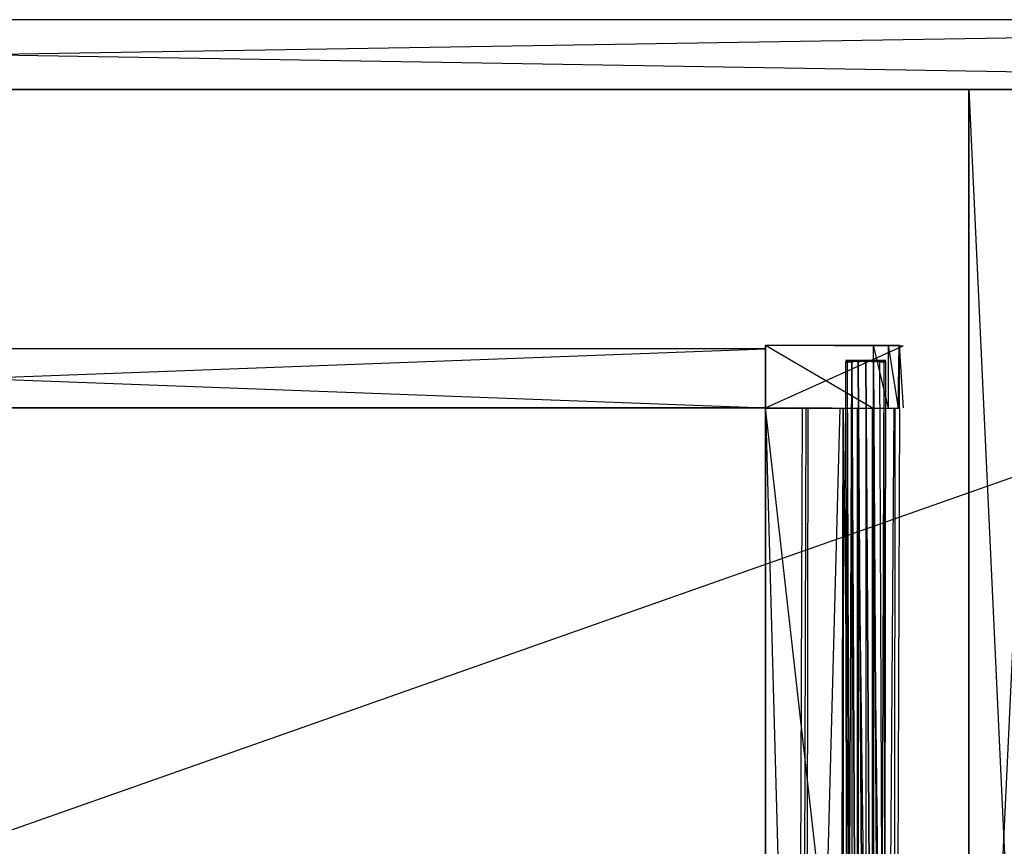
# Model space of a CAD drawing. Extents: x 0 to 1.2, y -0.5 to 0.
# Tile 26 of 40: x 0.61 to 0.88, y -0.28 to -0.05. Entities that reach past the tile are written whole.
import ezdxf

# ---------------------------------------------------------------- set-up
doc = ezdxf.new("R2010")
doc.units = 0
for name, color, linetype in [('L23_DRAWERBOX_LEGATO_REL_7_X_13', 7, 'CONTINUOUS'), ('L25_DRAWERBOX_LEGATO_REL_5_X_36', 7, 'CONTINUOUS'), ('L27_DRAWERBOX_LEGATO_REL_3_X_42', 7, 'CONTINUOUS'), ('L28_DRAWERBOX_LEGATO_REL_2_X_42', 7, 'CONTINUOUS'), ('L2_KORPUS_LEGATO_BO_X_11620__Y_', 7, 'CONTINUOUS'), ('L30_DRAWERBOX_LEGATO_REL_0_X_37', 7, 'CONTINUOUS'), ('L3_KORPUS_LEGATO_RWT_X_11620__Y', 7, 'CONTINUOUS'), ('L9_KORPUS_LEGATO_MS_X_190__Y_40', 7, 'CONTINUOUS')]:
    doc.layers.add(name, color=color, linetype=linetype)

msp = doc.modelspace()

# ---------------------------------------------------------------- linework, layer by layer
at = {"layer": 'L23_DRAWERBOX_LEGATO_REL_7_X_13', "color": 8}
for points, invisible_edges in [([(0.836581, -0.143587, 0.1666), (0.836993, -0.143961, 0.164526), (0.836581, -0.143961, 0.1666), (0.836581, -0.143587, 0.1666)], 13), ([(0.836993, -0.143961, 0.164526), (0.836581, -0.143587, 0.1666), (0.836993, -0.143587, 0.164526), (0.836993, -0.143961, 0.164526)], 14), ([(0.836993, -0.143587, 0.168674), (0.836581, -0.143961, 0.1666), (0.836993, -0.143961, 0.168674), (0.836993, -0.143587, 0.168674)], 13), ([(0.836581, -0.143961, 0.1666), (0.836993, -0.143587, 0.168674), (0.836581, -0.143587, 0.1666), (0.836581, -0.143961, 0.1666)], 14), ([(0.836993, -0.143587, 0.168674), (0.837763, -0.143587, 0.1666), (0.836581, -0.143587, 0.1666), (0.836993, -0.143587, 0.168674)], 13), ([(0.836581, -0.143587, 0.1666), (0.838085, -0.143587, 0.164979), (0.836993, -0.143587, 0.164526), (0.836581, -0.143587, 0.1666)], 13), ([(0.838085, -0.143587, 0.164979), (0.836581, -0.143587, 0.1666), (0.837763, -0.143587, 0.1666), (0.838085, -0.143587, 0.164979)], 14), ([(0.836581, -0.143961, 0.1666), (0.836993, -0.453924, 0.164526), (0.836581, -0.453924, 0.1666), (0.836581, -0.143961, 0.1666)], 13), ([(0.836993, -0.453924, 0.164526), (0.836581, -0.143961, 0.1666), (0.836993, -0.143961, 0.164526), (0.836993, -0.453924, 0.164526)], 14), ([(0.836993, -0.143961, 0.168674), (0.836581, -0.453924, 0.1666), (0.836993, -0.453924, 0.168674), (0.836993, -0.143961, 0.168674)], 13), ([(0.836581, -0.453924, 0.1666), (0.836993, -0.143961, 0.168674), (0.836581, -0.143961, 0.1666), (0.836581, -0.453924, 0.1666)], 14), ([(0.836993, -0.143587, 0.164526), (0.838168, -0.143961, 0.162768), (0.836993, -0.143961, 0.164526), (0.836993, -0.143587, 0.164526)], 13), ([(0.838168, -0.143961, 0.162768), (0.836993, -0.143587, 0.164526), (0.838168, -0.143587, 0.162768), (0.838168, -0.143961, 0.162768)], 14), ([(0.838168, -0.143587, 0.170432), (0.836993, -0.143961, 0.168674), (0.838168, -0.143961, 0.170432), (0.838168, -0.143587, 0.170432)], 13), ([(0.836993, -0.143961, 0.168674), (0.838168, -0.143587, 0.170432), (0.836993, -0.143587, 0.168674), (0.836993, -0.143961, 0.168674)], 14), ([(0.836993, -0.143587, 0.168674), (0.839004, -0.143587, 0.169596), (0.838085, -0.143587, 0.168221), (0.836993, -0.143587, 0.168674)], 13), ([(0.839004, -0.143587, 0.169596), (0.836993, -0.143587, 0.168674), (0.838168, -0.143587, 0.170432), (0.839004, -0.143587, 0.169596)], 14), ([(0.837763, -0.143587, 0.1666), (0.836993, -0.143587, 0.168674), (0.838085, -0.143587, 0.168221), (0.837763, -0.143587, 0.1666)], 14), ([(0.836993, -0.143587, 0.164526), (0.839004, -0.143587, 0.163604), (0.838168, -0.143587, 0.162768), (0.836993, -0.143587, 0.164526)], 13), ([(0.839004, -0.143587, 0.163604), (0.836993, -0.143587, 0.164526), (0.838085, -0.143587, 0.164979), (0.839004, -0.143587, 0.163604)], 14), ([(0.836993, -0.143961, 0.164526), (0.838168, -0.453924, 0.162768), (0.836993, -0.453924, 0.164526), (0.836993, -0.143961, 0.164526)], 13), ([(0.838168, -0.453924, 0.162768), (0.836993, -0.143961, 0.164526), (0.838168, -0.143961, 0.162768), (0.838168, -0.453924, 0.162768)], 14), ([(0.838168, -0.143961, 0.170432), (0.836993, -0.453924, 0.168674), (0.838168, -0.453924, 0.170432), (0.838168, -0.143961, 0.170432)], 13), ([(0.836993, -0.453924, 0.168674), (0.838168, -0.143961, 0.170432), (0.836993, -0.143961, 0.168674), (0.836993, -0.453924, 0.168674)], 14), ([(0.845914, -0.143587, 0.164979), (0.838085, -0.143587, 0.164979), (0.837763, -0.143587, 0.1666), (0.845914, -0.143587, 0.164979)], 10), ([(0.845914, -0.143587, 0.164979), (0.837763, -0.143587, 0.1666), (0.846237, -0.143587, 0.1666), (0.845914, -0.143587, 0.164979)], 13), ([(0.846237, -0.143587, 0.1666), (0.837763, -0.143587, 0.1666), (0.845914, -0.143587, 0.168221), (0.846237, -0.143587, 0.1666)], 10), ([(0.845914, -0.143587, 0.168221), (0.837763, -0.143587, 0.1666), (0.838085, -0.143587, 0.168221), (0.845914, -0.143587, 0.168221)], 13), ([(0.844996, -0.143587, 0.163604), (0.839004, -0.143587, 0.163604), (0.838085, -0.143587, 0.164979), (0.844996, -0.143587, 0.163604)], 10), ([(0.844996, -0.143587, 0.163604), (0.838085, -0.143587, 0.164979), (0.845914, -0.143587, 0.164979), (0.844996, -0.143587, 0.163604)], 13), ([(0.845914, -0.143587, 0.168221), (0.838085, -0.143587, 0.168221), (0.844996, -0.143587, 0.169596), (0.845914, -0.143587, 0.168221)], 14), ([(0.844996, -0.143587, 0.169596), (0.838085, -0.143587, 0.168221), (0.839004, -0.143587, 0.169596), (0.844996, -0.143587, 0.169596)], 15), ([(0.839926, -0.143587, 0.161593), (0.838168, -0.143961, 0.162768), (0.838168, -0.143587, 0.162768), (0.839926, -0.143587, 0.161593)], 13), ([(0.838168, -0.143961, 0.162768), (0.839926, -0.143587, 0.161593), (0.839926, -0.143961, 0.161593), (0.838168, -0.143961, 0.162768)], 14), ([(0.838168, -0.143587, 0.170432), (0.840378, -0.143587, 0.170514), (0.839004, -0.143587, 0.169596), (0.838168, -0.143587, 0.170432)], 13), ([(0.840378, -0.143587, 0.170514), (0.838168, -0.143587, 0.170432), (0.839926, -0.143587, 0.171607), (0.840378, -0.143587, 0.170514)], 14), ([(0.838168, -0.143587, 0.162768), (0.840378, -0.143587, 0.162686), (0.839926, -0.143587, 0.161593), (0.838168, -0.143587, 0.162768)], 13), ([(0.840378, -0.143587, 0.162686), (0.838168, -0.143587, 0.162768), (0.839004, -0.143587, 0.163604), (0.840378, -0.143587, 0.162686)], 14), ([(0.839926, -0.143961, 0.171607), (0.838168, -0.143587, 0.170432), (0.838168, -0.143961, 0.170432), (0.839926, -0.143961, 0.171607)], 13), ([(0.838168, -0.143587, 0.170432), (0.839926, -0.143961, 0.171607), (0.839926, -0.143587, 0.171607), (0.838168, -0.143587, 0.170432)], 14), ([(0.838168, -0.143961, 0.162768), (0.839926, -0.453924, 0.161593), (0.838168, -0.453924, 0.162768), (0.838168, -0.143961, 0.162768)], 13), ([(0.839926, -0.453924, 0.161593), (0.838168, -0.143961, 0.162768), (0.839926, -0.143961, 0.161593), (0.839926, -0.453924, 0.161593)], 14), ([(0.839926, -0.453924, 0.171607), (0.838168, -0.143961, 0.170432), (0.838168, -0.453924, 0.170432), (0.839926, -0.453924, 0.171607)], 13), ([(0.838168, -0.143961, 0.170432), (0.839926, -0.453924, 0.171607), (0.839926, -0.143961, 0.171607), (0.838168, -0.143961, 0.170432)], 14), ([(0.844996, -0.143587, 0.163604), (0.840378, -0.143587, 0.162686), (0.839004, -0.143587, 0.163604), (0.844996, -0.143587, 0.163604)], 13), ([(0.844996, -0.143587, 0.169596), (0.839004, -0.143587, 0.169596), (0.843621, -0.143587, 0.170514), (0.844996, -0.143587, 0.169596)], 15), ([(0.843621, -0.143587, 0.170514), (0.839004, -0.143587, 0.169596), (0.840378, -0.143587, 0.170514), (0.843621, -0.143587, 0.170514)], 15), ([(0.842, -0.143587, 0.161181), (0.839926, -0.143961, 0.161593), (0.839926, -0.143587, 0.161593), (0.842, -0.143587, 0.161181)], 13), ([(0.839926, -0.143961, 0.161593), (0.842, -0.143587, 0.161181), (0.842, -0.143961, 0.161181), (0.839926, -0.143961, 0.161593)], 14), ([(0.842, -0.143961, 0.172019), (0.839926, -0.143587, 0.171607), (0.839926, -0.143961, 0.171607), (0.842, -0.143961, 0.172019)], 13), ([(0.839926, -0.143587, 0.171607), (0.842, -0.143961, 0.172019), (0.842, -0.143587, 0.172019), (0.839926, -0.143587, 0.171607)], 14), ([(0.839926, -0.143587, 0.171607), (0.842, -0.143587, 0.170837), (0.840378, -0.143587, 0.170514), (0.839926, -0.143587, 0.171607)], 13), ([(0.842, -0.143587, 0.170837), (0.839926, -0.143587, 0.171607), (0.842, -0.143587, 0.172019), (0.842, -0.143587, 0.170837)], 14), ([(0.839926, -0.143587, 0.161593), (0.842, -0.143587, 0.162363), (0.842, -0.143587, 0.161181), (0.839926, -0.143587, 0.161593)], 13), ([(0.842, -0.143587, 0.162363), (0.839926, -0.143587, 0.161593), (0.840378, -0.143587, 0.162686), (0.842, -0.143587, 0.162363)], 14), ([(0.839926, -0.143961, 0.161593), (0.842, -0.453924, 0.161181), (0.839926, -0.453924, 0.161593), (0.839926, -0.143961, 0.161593)], 13), ([(0.842, -0.453924, 0.161181), (0.839926, -0.143961, 0.161593), (0.842, -0.143961, 0.161181), (0.842, -0.453924, 0.161181)], 14), ([(0.842, -0.453924, 0.172019), (0.839926, -0.143961, 0.171607), (0.839926, -0.453924, 0.171607), (0.842, -0.453924, 0.172019)], 13), ([(0.839926, -0.143961, 0.171607), (0.842, -0.453924, 0.172019), (0.842, -0.143961, 0.172019), (0.839926, -0.143961, 0.171607)], 14), ([(0.840378, -0.143587, 0.162686), (0.843621, -0.143587, 0.162686), (0.842, -0.143587, 0.162363), (0.840378, -0.143587, 0.162686)], 13), ([(0.843621, -0.143587, 0.162686), (0.840378, -0.143587, 0.162686), (0.844996, -0.143587, 0.163604), (0.843621, -0.143587, 0.162686)], 10), ([(0.843621, -0.143587, 0.170514), (0.840378, -0.143587, 0.170514), (0.842, -0.143587, 0.170837), (0.843621, -0.143587, 0.170514)], 15), ([(0.844074, -0.143961, 0.171607), (0.842, -0.143587, 0.172019), (0.842, -0.143961, 0.172019), (0.844074, -0.143961, 0.171607)], 13), ([(0.842, -0.143587, 0.172019), (0.844074, -0.143961, 0.171607), (0.844074, -0.143587, 0.171607), (0.842, -0.143587, 0.172019)], 14), ([(0.844074, -0.143587, 0.161593), (0.842, -0.143961, 0.161181), (0.842, -0.143587, 0.161181), (0.844074, -0.143587, 0.161593)], 13), ([(0.842, -0.143961, 0.161181), (0.844074, -0.143587, 0.161593), (0.844074, -0.143961, 0.161593), (0.842, -0.143961, 0.161181)], 14), ([(0.842, -0.143587, 0.162363), (0.844074, -0.143587, 0.161593), (0.842, -0.143587, 0.161181), (0.842, -0.143587, 0.162363)], 13), ([(0.844074, -0.143587, 0.161593), (0.842, -0.143587, 0.162363), (0.843621, -0.143587, 0.162686), (0.844074, -0.143587, 0.161593)], 14), ([(0.842, -0.143587, 0.170837), (0.844074, -0.143587, 0.171607), (0.843621, -0.143587, 0.170514), (0.842, -0.143587, 0.170837)], 13), ([(0.844074, -0.143587, 0.171607), (0.842, -0.143587, 0.170837), (0.842, -0.143587, 0.172019), (0.844074, -0.143587, 0.171607)], 14), ([(0.844074, -0.453924, 0.171607), (0.842, -0.143961, 0.172019), (0.842, -0.453924, 0.172019), (0.844074, -0.453924, 0.171607)], 13), ([(0.842, -0.143961, 0.172019), (0.844074, -0.453924, 0.171607), (0.844074, -0.143961, 0.171607), (0.842, -0.143961, 0.172019)], 14), ([(0.842, -0.143961, 0.161181), (0.844074, -0.453924, 0.161593), (0.842, -0.453924, 0.161181), (0.842, -0.143961, 0.161181)], 13), ([(0.844074, -0.453924, 0.161593), (0.842, -0.143961, 0.161181), (0.844074, -0.143961, 0.161593), (0.844074, -0.453924, 0.161593)], 14), ([(0.843621, -0.143587, 0.162686), (0.845832, -0.143587, 0.162768), (0.844074, -0.143587, 0.161593), (0.843621, -0.143587, 0.162686)], 13), ([(0.845832, -0.143587, 0.162768), (0.843621, -0.143587, 0.162686), (0.844996, -0.143587, 0.163604), (0.845832, -0.143587, 0.162768)], 14), ([(0.843621, -0.143587, 0.170514), (0.845832, -0.143587, 0.170432), (0.844996, -0.143587, 0.169596), (0.843621, -0.143587, 0.170514)], 13), ([(0.845832, -0.143587, 0.170432), (0.843621, -0.143587, 0.170514), (0.844074, -0.143587, 0.171607), (0.845832, -0.143587, 0.170432)], 14), ([(0.845832, -0.143961, 0.170432), (0.844074, -0.143587, 0.171607), (0.844074, -0.143961, 0.171607), (0.845832, -0.143961, 0.170432)], 13), ([(0.844074, -0.143587, 0.171607), (0.845832, -0.143961, 0.170432), (0.845832, -0.143587, 0.170432), (0.844074, -0.143587, 0.171607)], 14), ([(0.845832, -0.143587, 0.162768), (0.844074, -0.143961, 0.161593), (0.844074, -0.143587, 0.161593), (0.845832, -0.143587, 0.162768)], 13), ([(0.844074, -0.143961, 0.161593), (0.845832, -0.143587, 0.162768), (0.845832, -0.143961, 0.162768), (0.844074, -0.143961, 0.161593)], 14), ([(0.845832, -0.453924, 0.170432), (0.844074, -0.143961, 0.171607), (0.844074, -0.453924, 0.171607), (0.845832, -0.453924, 0.170432)], 13), ([(0.844074, -0.143961, 0.171607), (0.845832, -0.453924, 0.170432), (0.845832, -0.143961, 0.170432), (0.844074, -0.143961, 0.171607)], 14), ([(0.844074, -0.143961, 0.161593), (0.845832, -0.453924, 0.162768), (0.844074, -0.453924, 0.161593), (0.844074, -0.143961, 0.161593)], 13), ([(0.845832, -0.453924, 0.162768), (0.844074, -0.143961, 0.161593), (0.845832, -0.143961, 0.162768), (0.845832, -0.453924, 0.162768)], 14), ([(0.844996, -0.143587, 0.163604), (0.847007, -0.143587, 0.164526), (0.845832, -0.143587, 0.162768), (0.844996, -0.143587, 0.163604)], 13), ([(0.847007, -0.143587, 0.164526), (0.844996, -0.143587, 0.163604), (0.845914, -0.143587, 0.164979), (0.847007, -0.143587, 0.164526)], 14), ([(0.844996, -0.143587, 0.169596), (0.847007, -0.143587, 0.168674), (0.845914, -0.143587, 0.168221), (0.844996, -0.143587, 0.169596)], 13), ([(0.847007, -0.143587, 0.168674), (0.844996, -0.143587, 0.169596), (0.845832, -0.143587, 0.170432), (0.847007, -0.143587, 0.168674)], 14), ([(0.847007, -0.143587, 0.168674), (0.845832, -0.143961, 0.170432), (0.847007, -0.143961, 0.168674), (0.847007, -0.143587, 0.168674)], 13), ([(0.845832, -0.143961, 0.170432), (0.847007, -0.143587, 0.168674), (0.845832, -0.143587, 0.170432), (0.845832, -0.143961, 0.170432)], 14), ([(0.845832, -0.143587, 0.162768), (0.847007, -0.143961, 0.164526), (0.845832, -0.143961, 0.162768), (0.845832, -0.143587, 0.162768)], 13), ([(0.847007, -0.143961, 0.164526), (0.845832, -0.143587, 0.162768), (0.847007, -0.143587, 0.164526), (0.847007, -0.143961, 0.164526)], 14), ([(0.847007, -0.143961, 0.168674), (0.845832, -0.453924, 0.170432), (0.847007, -0.453924, 0.168674), (0.847007, -0.143961, 0.168674)], 13), ([(0.845832, -0.453924, 0.170432), (0.847007, -0.143961, 0.168674), (0.845832, -0.143961, 0.170432), (0.845832, -0.453924, 0.170432)], 14), ([(0.845832, -0.143961, 0.162768), (0.847007, -0.453924, 0.164526), (0.845832, -0.453924, 0.162768), (0.845832, -0.143961, 0.162768)], 13), ([(0.847007, -0.453924, 0.164526), (0.845832, -0.143961, 0.162768), (0.847007, -0.143961, 0.164526), (0.847007, -0.453924, 0.164526)], 14), ([(0.845914, -0.143587, 0.164979), (0.847419, -0.143587, 0.1666), (0.847007, -0.143587, 0.164526), (0.845914, -0.143587, 0.164979)], 13), ([(0.847419, -0.143587, 0.1666), (0.845914, -0.143587, 0.164979), (0.846237, -0.143587, 0.1666), (0.847419, -0.143587, 0.1666)], 14), ([(0.845914, -0.143587, 0.168221), (0.847419, -0.143587, 0.1666), (0.846237, -0.143587, 0.1666), (0.845914, -0.143587, 0.168221)], 13), ([(0.847419, -0.143587, 0.1666), (0.845914, -0.143587, 0.168221), (0.847007, -0.143587, 0.168674), (0.847419, -0.143587, 0.1666)], 14), ([(0.847419, -0.143587, 0.1666), (0.847007, -0.143961, 0.168674), (0.847419, -0.143961, 0.1666), (0.847419, -0.143587, 0.1666)], 13), ([(0.847007, -0.143961, 0.168674), (0.847419, -0.143587, 0.1666), (0.847007, -0.143587, 0.168674), (0.847007, -0.143961, 0.168674)], 14), ([(0.847007, -0.143587, 0.164526), (0.847419, -0.143961, 0.1666), (0.847007, -0.143961, 0.164526), (0.847007, -0.143587, 0.164526)], 13), ([(0.847419, -0.143961, 0.1666), (0.847007, -0.143587, 0.164526), (0.847419, -0.143587, 0.1666), (0.847419, -0.143961, 0.1666)], 14), ([(0.847419, -0.143961, 0.1666), (0.847007, -0.453924, 0.168674), (0.847419, -0.453924, 0.1666), (0.847419, -0.143961, 0.1666)], 13), ([(0.847007, -0.453924, 0.168674), (0.847419, -0.143961, 0.1666), (0.847007, -0.143961, 0.168674), (0.847007, -0.453924, 0.168674)], 14), ([(0.847007, -0.143961, 0.164526), (0.847419, -0.453924, 0.1666), (0.847007, -0.453924, 0.164526), (0.847007, -0.143961, 0.164526)], 13), ([(0.847419, -0.453924, 0.1666), (0.847007, -0.143961, 0.164526), (0.847419, -0.143961, 0.1666), (0.847419, -0.453924, 0.1666)], 14)]:
    msp.add_3dface(points, dxfattribs=dict(at, invisible_edges=invisible_edges))
at = {"layer": 'L25_DRAWERBOX_LEGATO_REL_5_X_36', "color": 8}
for points, invisible_edges in [([(0.814765, -0.156437, 0.048743), (0.814765, -0.480437, 0.032), (0.814765, -0.480437, 0.048743), (0.814765, -0.156437, 0.048743)], 13), ([(0.814765, -0.480437, 0.032), (0.814765, -0.156437, 0.048743), (0.814765, -0.156437, 0.032), (0.814765, -0.480437, 0.032)], 14), ([(0.814765, -0.156437, 0.032), (0.85125, -0.480437, 0.032), (0.814765, -0.480437, 0.032), (0.814765, -0.156437, 0.032)], 13), ([(0.85125, -0.480437, 0.032), (0.814765, -0.156437, 0.032), (0.85125, -0.156437, 0.032), (0.85125, -0.480437, 0.032)], 14), ([(0.823509, -0.480437, 0.055052), (0.814765, -0.156437, 0.048743), (0.814765, -0.480437, 0.048743), (0.823509, -0.480437, 0.055052)], 13), ([(0.814765, -0.156437, 0.048743), (0.823509, -0.480437, 0.055052), (0.823509, -0.156437, 0.055052), (0.814765, -0.156437, 0.048743)], 14), ([(0.824818, -0.156437, 0.056719), (0.823509, -0.480437, 0.055052), (0.824818, -0.480437, 0.056719), (0.824818, -0.156437, 0.056719)], 13), ([(0.823509, -0.480437, 0.055052), (0.824818, -0.156437, 0.056719), (0.823509, -0.156437, 0.055052), (0.823509, -0.480437, 0.055052)], 14), ([(0.82578, -0.156437, 0.058607), (0.824818, -0.480437, 0.056719), (0.82578, -0.480437, 0.058607), (0.82578, -0.156437, 0.058607)], 13), ([(0.824818, -0.480437, 0.056719), (0.82578, -0.156437, 0.058607), (0.824818, -0.156437, 0.056719), (0.824818, -0.480437, 0.056719)], 14), ([(0.826361, -0.156437, 0.060646), (0.82578, -0.480437, 0.058607), (0.826361, -0.480437, 0.060646), (0.826361, -0.156437, 0.060646)], 13), ([(0.82578, -0.480437, 0.058607), (0.826361, -0.156437, 0.060646), (0.82578, -0.156437, 0.058607), (0.82578, -0.480437, 0.058607)], 14), ([(0.83507, -0.156437, 0.113598), (0.826361, -0.480437, 0.060646), (0.83507, -0.480437, 0.113598), (0.83507, -0.156437, 0.113598)], 13), ([(0.826361, -0.480437, 0.060646), (0.83507, -0.156437, 0.113598), (0.826361, -0.156437, 0.060646), (0.826361, -0.480437, 0.060646)], 14), ([(0.835822, -0.156437, 0.114666), (0.83507, -0.480437, 0.113598), (0.835822, -0.480437, 0.114666), (0.835822, -0.156437, 0.114666)], 13), ([(0.83507, -0.480437, 0.113598), (0.835822, -0.156437, 0.114666), (0.83507, -0.156437, 0.113598), (0.83507, -0.480437, 0.113598)], 14), ([(0.839661, -0.480437, 0.115998), (0.835822, -0.156437, 0.114666), (0.835822, -0.480437, 0.114666), (0.839661, -0.480437, 0.115998)], 13), ([(0.835822, -0.156437, 0.114666), (0.839661, -0.480437, 0.115998), (0.839661, -0.156437, 0.115998), (0.835822, -0.156437, 0.114666)], 14), ([(0.843724, -0.480437, 0.115948), (0.839661, -0.156437, 0.115998), (0.839661, -0.480437, 0.115998), (0.843724, -0.480437, 0.115948)], 13), ([(0.839661, -0.156437, 0.115998), (0.843724, -0.480437, 0.115948), (0.843724, -0.156437, 0.115948), (0.839661, -0.156437, 0.115998)], 14), ([(0.84737, -0.480437, 0.114232), (0.843724, -0.156437, 0.115948), (0.843724, -0.480437, 0.115948), (0.84737, -0.480437, 0.114232)], 13), ([(0.843724, -0.156437, 0.115948), (0.84737, -0.480437, 0.114232), (0.84737, -0.156437, 0.114232), (0.843724, -0.156437, 0.115948)], 14), ([(0.849717, -0.156437, 0.110955), (0.84737, -0.480437, 0.114232), (0.849717, -0.480437, 0.110955), (0.849717, -0.156437, 0.110955)], 13), ([(0.84737, -0.480437, 0.114232), (0.849717, -0.156437, 0.110955), (0.84737, -0.156437, 0.114232), (0.84737, -0.480437, 0.114232)], 14), ([(0.849964, -0.156437, 0.10758), (0.849717, -0.480437, 0.110955), (0.849964, -0.480437, 0.10758), (0.849964, -0.156437, 0.10758)], 13), ([(0.849717, -0.480437, 0.110955), (0.849964, -0.156437, 0.10758), (0.849717, -0.156437, 0.110955), (0.849717, -0.480437, 0.110955)], 14), ([(0.85125, -0.156437, 0.032), (0.849964, -0.480437, 0.10758), (0.85125, -0.480437, 0.032), (0.85125, -0.156437, 0.032)], 13), ([(0.849964, -0.480437, 0.10758), (0.85125, -0.156437, 0.032), (0.849964, -0.156437, 0.10758), (0.849964, -0.480437, 0.10758)], 14)]:
    msp.add_3dface(points, dxfattribs=dict(at, invisible_edges=invisible_edges))
at = {"layer": 'L27_DRAWERBOX_LEGATO_REL_3_X_42', "color": 8}
for points, invisible_edges in [([(0.385235, -0.156436, 0.048), (0.814765, -0.156437, 0.032), (0.385235, -0.156437, 0.032), (0.385235, -0.156436, 0.048)], 13), ([(0.814765, -0.156437, 0.032), (0.385235, -0.156436, 0.048), (0.814765, -0.156436, 0.048), (0.814765, -0.156437, 0.032)], 14), ([(0.814765, -0.480437, 0.048), (0.385235, -0.156436, 0.048), (0.385235, -0.480437, 0.048), (0.814765, -0.480437, 0.048)], 13), ([(0.385235, -0.156436, 0.048), (0.814765, -0.480437, 0.048), (0.814765, -0.156436, 0.048), (0.385235, -0.156436, 0.048)], 14), ([(0.385235, -0.156437, 0.032), (0.814765, -0.480437, 0.032), (0.385235, -0.480437, 0.032), (0.385235, -0.156437, 0.032)], 13), ([(0.814765, -0.480437, 0.032), (0.385235, -0.156437, 0.032), (0.814765, -0.156437, 0.032), (0.814765, -0.480437, 0.032)], 14), ([(0.814765, -0.480437, 0.048), (0.814765, -0.156437, 0.032), (0.814765, -0.156436, 0.048), (0.814765, -0.480437, 0.048)], 14), ([(0.814765, -0.156437, 0.032), (0.814765, -0.480437, 0.048), (0.814765, -0.480437, 0.032), (0.814765, -0.156437, 0.032)], 13)]:
    msp.add_3dface(points, dxfattribs=dict(at, invisible_edges=invisible_edges))
at = {"layer": 'L28_DRAWERBOX_LEGATO_REL_2_X_42', "color": 8}
for points, invisible_edges in [([(0.814765, -0.156437, 0.167), (0.385235, -0.140437, 0.167), (0.385235, -0.156437, 0.167), (0.814765, -0.156437, 0.167)], 13), ([(0.385235, -0.140437, 0.167), (0.814765, -0.156437, 0.167), (0.814765, -0.140437, 0.167), (0.385235, -0.140437, 0.167)], 14), ([(0.385235, -0.140437, 0.167), (0.814765, -0.140437, 0.032), (0.385235, -0.140437, 0.032), (0.385235, -0.140437, 0.167)], 13), ([(0.814765, -0.140437, 0.032), (0.385235, -0.140437, 0.167), (0.814765, -0.140437, 0.167), (0.814765, -0.140437, 0.032)], 14), ([(0.814765, -0.140437, 0.032), (0.385235, -0.156437, 0.032), (0.385235, -0.140437, 0.032), (0.814765, -0.140437, 0.032)], 13), ([(0.385235, -0.156437, 0.032), (0.814765, -0.140437, 0.032), (0.814765, -0.156437, 0.032), (0.385235, -0.156437, 0.032)], 14), ([(0.814765, -0.140437, 0.032), (0.814765, -0.156437, 0.167), (0.814765, -0.156437, 0.032), (0.814765, -0.140437, 0.032)], 13), ([(0.814765, -0.156437, 0.167), (0.814765, -0.140437, 0.032), (0.814765, -0.140437, 0.167), (0.814765, -0.156437, 0.167)], 14), ([(0.814765, -0.156437, 0.167), (0.385235, -0.156437, 0.032), (0.814765, -0.156437, 0.032), (0.814765, -0.156437, 0.167)], 13), ([(0.385235, -0.156437, 0.032), (0.814765, -0.156437, 0.167), (0.385235, -0.156437, 0.167), (0.385235, -0.156437, 0.032)], 14)]:
    msp.add_3dface(points, dxfattribs=dict(at, invisible_edges=invisible_edges))
at = {"layer": 'L2_KORPUS_LEGATO_BO_X_11620__Y_', "color": 8}
for points, invisible_edges in [([(1.181, -0.479437, 0.02), (0.019, -0.069937, 0.02), (0.019, -0.479437, 0.02), (1.181, -0.479437, 0.02)], 13), ([(0.019, -0.069937, 0.02), (1.181, -0.479437, 0.02), (1.181, -0.069937, 0.02), (0.019, -0.069937, 0.02)], 14), ([(1.181, -0.069937, 0.001), (0.019, -0.479437, 0.001), (0.019, -0.069937, 0.001), (1.181, -0.069937, 0.001)], 13), ([(0.019, -0.479437, 0.001), (1.181, -0.069937, 0.001), (1.181, -0.479437, 0.001), (0.019, -0.479437, 0.001)], 14), ([(0.019, -0.069937, 0.02), (1.181, -0.069937, 0.001), (0.019, -0.069937, 0.001), (0.019, -0.069937, 0.02)], 13), ([(1.181, -0.069937, 0.001), (0.019, -0.069937, 0.02), (1.181, -0.069937, 0.02), (1.181, -0.069937, 0.001)], 14)]:
    msp.add_3dface(points, dxfattribs=dict(at, invisible_edges=invisible_edges))
at = {"layer": 'L30_DRAWERBOX_LEGATO_REL_0_X_37', "color": 8}
for points, invisible_edges in [([(0.814765, -0.13945, 0.1674), (0.848083, -0.139473, 0.165411), (0.851013, -0.139405, 0.157951), (0.814765, -0.13945, 0.1674)], 14), ([(0.814765, -0.13945, 0.1674), (0.851013, -0.139405, 0.157951), (0.852108, -0.139588, 0.032007), (0.814765, -0.13945, 0.1674)], 14), ([(0.814765, -0.13945, 0.1674), (0.843971, -0.139461, 0.167347), (0.848083, -0.139473, 0.165411), (0.814765, -0.13945, 0.1674)], 14), ([(0.814765, -0.13945, 0.1674), (0.852108, -0.139588, 0.032007), (0.814765, -0.139586, 0.032), (0.814765, -0.13945, 0.1674)], 14), ([(0.814765, -0.13945, 0.1674), (0.814765, -0.156437, 0.032), (0.814765, -0.156573, 0.1674), (0.814765, -0.13945, 0.1674)], 13), ([(0.814765, -0.156437, 0.032), (0.814765, -0.13945, 0.1674), (0.814765, -0.139586, 0.032), (0.814765, -0.156437, 0.032)], 14), ([(0.843971, -0.156562, 0.167347), (0.814765, -0.13945, 0.1674), (0.814765, -0.156573, 0.1674), (0.843971, -0.156562, 0.167347)], 13), ([(0.814765, -0.13945, 0.1674), (0.843971, -0.156562, 0.167347), (0.843971, -0.139461, 0.167347), (0.814765, -0.13945, 0.1674)], 14), ([(0.852108, -0.139588, 0.032007), (0.814765, -0.156437, 0.032), (0.814765, -0.139586, 0.032), (0.852108, -0.139588, 0.032007)], 13), ([(0.814765, -0.156437, 0.032), (0.852108, -0.139588, 0.032007), (0.852108, -0.156435, 0.032007), (0.814765, -0.156437, 0.032)], 14), ([(0.848083, -0.15655, 0.165411), (0.843971, -0.139461, 0.167347), (0.843971, -0.156562, 0.167347), (0.848083, -0.15655, 0.165411)], 13), ([(0.843971, -0.139461, 0.167347), (0.848083, -0.15655, 0.165411), (0.848083, -0.139473, 0.165411), (0.843971, -0.139461, 0.167347)], 14), ([(0.848083, -0.139473, 0.165411), (0.850768, -0.139478, 0.16166), (0.851013, -0.139405, 0.157951), (0.848083, -0.139473, 0.165411)], 14), ([(0.850768, -0.156545, 0.16166), (0.848083, -0.139473, 0.165411), (0.848083, -0.15655, 0.165411), (0.850768, -0.156545, 0.16166)], 13), ([(0.848083, -0.139473, 0.165411), (0.850768, -0.156545, 0.16166), (0.850768, -0.139478, 0.16166), (0.848083, -0.139473, 0.165411)], 14), ([(0.851013, -0.139405, 0.157951), (0.850768, -0.156545, 0.16166), (0.851013, -0.156618, 0.157951), (0.851013, -0.139405, 0.157951)], 13), ([(0.850768, -0.156545, 0.16166), (0.851013, -0.139405, 0.157951), (0.850768, -0.139478, 0.16166), (0.850768, -0.156545, 0.16166)], 14), ([(0.852108, -0.156435, 0.032007), (0.851013, -0.139405, 0.157951), (0.851013, -0.156618, 0.157951), (0.852108, -0.156435, 0.032007)], 13), ([(0.851013, -0.139405, 0.157951), (0.852108, -0.156435, 0.032007), (0.852108, -0.139588, 0.032007), (0.851013, -0.139405, 0.157951)], 14), ([(0.851013, -0.156618, 0.157951), (0.814765, -0.156437, 0.032), (0.852108, -0.156435, 0.032007), (0.851013, -0.156618, 0.157951)], 14), ([(0.814765, -0.156573, 0.1674), (0.814765, -0.156437, 0.032), (0.851013, -0.156618, 0.157951), (0.814765, -0.156573, 0.1674)], 14), ([(0.814765, -0.156573, 0.1674), (0.851013, -0.156618, 0.157951), (0.848083, -0.15655, 0.165411), (0.814765, -0.156573, 0.1674)], 14), ([(0.814765, -0.156573, 0.1674), (0.848083, -0.15655, 0.165411), (0.843971, -0.156562, 0.167347), (0.814765, -0.156573, 0.1674)], 14), ([(0.848083, -0.15655, 0.165411), (0.851013, -0.156618, 0.157951), (0.850768, -0.156545, 0.16166), (0.848083, -0.15655, 0.165411)], 14)]:
    msp.add_3dface(points, dxfattribs=dict(at, invisible_edges=invisible_edges))
at = {"layer": 'L3_KORPUS_LEGATO_RWT_X_11620__Y', "color": 8}
for points, invisible_edges in [([(0.019, -0.050937, 0.1605), (1.181, -0.050937, 0.0005), (0.019, -0.050937, 0.0005), (0.019, -0.050937, 0.1605)], 13), ([(1.181, -0.050937, 0.0005), (0.019, -0.050937, 0.1605), (1.181, -0.050937, 0.1605), (1.181, -0.050937, 0.0005)], 14), ([(1.181, -0.050937, 0.0005), (0.019, -0.069937, 0.0005), (0.019, -0.050937, 0.0005), (1.181, -0.050937, 0.0005)], 13), ([(0.019, -0.069937, 0.0005), (1.181, -0.050937, 0.0005), (1.181, -0.069937, 0.0005), (0.019, -0.069937, 0.0005)], 14), ([(1.181, -0.069937, 0.1605), (0.019, -0.050937, 0.1605), (0.019, -0.069937, 0.1605), (1.181, -0.069937, 0.1605)], 13), ([(0.019, -0.050937, 0.1605), (1.181, -0.069937, 0.1605), (1.181, -0.050937, 0.1605), (0.019, -0.050937, 0.1605)], 14), ([(1.181, -0.069937, 0.0005), (0.019, -0.069937, 0.1605), (0.019, -0.069937, 0.0005), (1.181, -0.069937, 0.0005)], 13), ([(0.019, -0.069937, 0.1605), (1.181, -0.069937, 0.0005), (1.181, -0.069937, 0.1605), (0.019, -0.069937, 0.1605)], 14)]:
    msp.add_3dface(points, dxfattribs=dict(at, invisible_edges=invisible_edges))
at = {"layer": 'L9_KORPUS_LEGATO_MS_X_190__Y_40', "color": 8}
for points, invisible_edges in [([(0.87, -0.069937, 0.483), (0.87, -0.478937, 0.02), (0.87, -0.478937, 0.483), (0.87, -0.069937, 0.483)], 13), ([(0.87, -0.478937, 0.02), (0.87, -0.069937, 0.483), (0.87, -0.069937, 0.02), (0.87, -0.478937, 0.02)], 14), ([(0.87, -0.069937, 0.483), (0.889, -0.069937, 0.02), (0.87, -0.069937, 0.02), (0.87, -0.069937, 0.483)], 13), ([(0.889, -0.069937, 0.02), (0.87, -0.069937, 0.483), (0.889, -0.069937, 0.483), (0.889, -0.069937, 0.02)], 14), ([(0.889, -0.069937, 0.02), (0.87, -0.478937, 0.02), (0.87, -0.069937, 0.02), (0.889, -0.069937, 0.02)], 13), ([(0.87, -0.478937, 0.02), (0.889, -0.069937, 0.02), (0.889, -0.478937, 0.02), (0.87, -0.478937, 0.02)], 14), ([(0.889, -0.478937, 0.483), (0.87, -0.069937, 0.483), (0.87, -0.478937, 0.483), (0.889, -0.478937, 0.483)], 13), ([(0.87, -0.069937, 0.483), (0.889, -0.478937, 0.483), (0.889, -0.069937, 0.483), (0.87, -0.069937, 0.483)], 14)]:
    msp.add_3dface(points, dxfattribs=dict(at, invisible_edges=invisible_edges))

doc.saveas('drawing.dxf')
